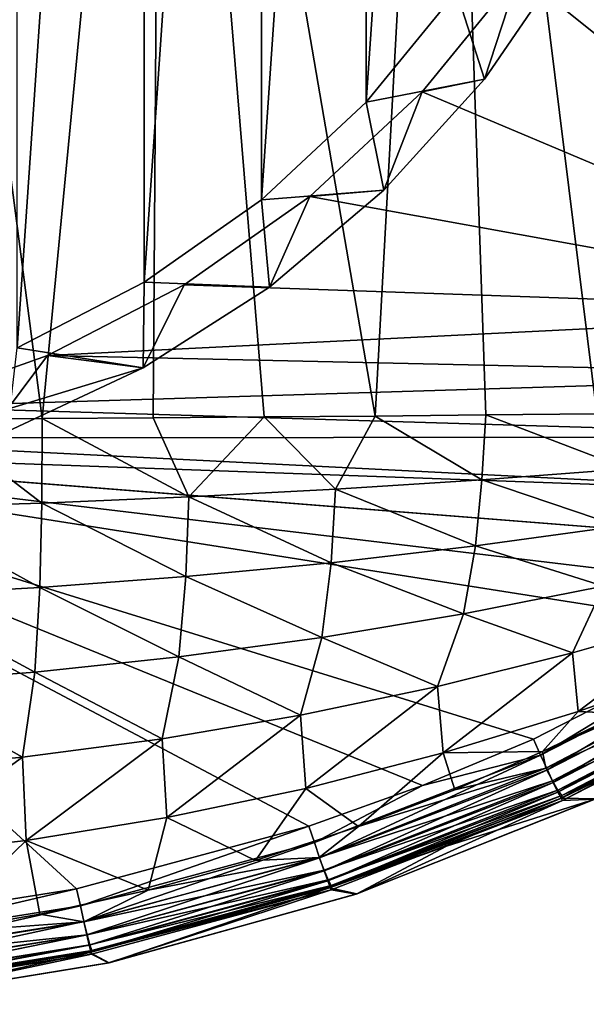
# Model space of a CAD drawing. Header units: metres. Extents: x -109 to 109, y -144 to 54.
# Tile 7 of 150: x 5 to 12, y -144 to -132. Entities that reach past the tile are written whole.
import ezdxf

# ---------------------------------------------------------------- set-up
doc = ezdxf.new("R2010")
doc.units = ezdxf.units.M
doc.layers.add('solid_20062313_XXX', color=7, linetype='CONTINUOUS')

msp = doc.modelspace()

# ---------------------------------------------------------------- linework, layer by layer
at = {"layer": 'solid_20062313_XXX'}
for points in [[(5.179079, -111.785049, -28.054846), (6.75474, -112.59951, -27.997892), (5.179079, -135.57457, -26.391321)], [(6.75474, -112.59951, -27.997892), (6.75474, -134.760101, -26.448273), (5.179079, -135.57457, -26.391321)], [(6.75474, -112.59951, -27.997892), (8.204085, -113.620102, -27.926527), (6.75474, -134.760101, -26.448273)], [(8.204085, -113.620102, -27.926527), (8.204085, -133.739517, -26.51964), (6.75474, -134.760101, -26.448273)], [(8.204085, -113.620102, -27.926527), (9.500832, -114.828201, -27.842047), (8.204085, -133.739517, -26.51964)], [(9.500832, -114.828201, -27.842047), (9.500832, -132.531418, -26.604118), (8.204085, -133.739517, -26.51964)], [(9.500832, -114.828201, -27.842047), (10.620655, -116.201294, -27.746031), (9.500832, -132.531418, -26.604118)], [(10.620655, -116.201294, -27.746031), (10.620655, -131.158325, -26.700134), (9.500832, -132.531418, -26.604118)], [(6.970997, -121.020905, 5.524325), (3.486051, -121.021133, 5.60822), (5.492061, -136.449417, 2.561338)], [(3.486051, -121.021133, 5.60822), (4.118847, -136.455734, 2.593321), (5.492061, -136.449417, 2.561338)], [(6.970997, -121.020905, 5.524325), (5.492061, -136.449417, 2.561338), (6.865261, -136.441299, 2.520214)], [(6.970997, -121.020905, 5.524325), (6.865261, -136.441299, 2.520214), (8.238392, -136.431366, 2.469951)], [(10.454563, -121.020531, 5.384516), (6.970997, -121.020905, 5.524325), (9.611457, -136.419601, 2.410548)], [(6.970997, -121.020905, 5.524325), (8.238392, -136.431366, 2.469951), (9.611457, -136.419601, 2.410548)], [(10.454563, -121.020531, 5.384516), (9.611457, -136.419601, 2.410548), (10.984456, -136.406006, 2.342002)], [(13.936473, -121.020012, 5.188807), (10.454563, -121.020531, 5.384516), (12.357336, -136.390594, 2.264312)], [(10.454563, -121.020531, 5.384516), (10.984456, -136.406006, 2.342002), (12.357336, -136.390594, 2.264312)], [(11.396624, -130.928528, -15.556995), (12.385849, -129.305374, -15.66387), (16.639614, -135.121994, -15.233786)], [(12.013762, -130.714554, -26.181343), (10.965017, -132.2444, -26.074366), (10.620655, -131.158325, -26.700134)], [(12.013762, -130.714554, -26.181343), (11.396624, -130.928528, -15.556995), (10.965017, -132.2444, -26.074366)], [(10.195155, -132.402084, -15.459403), (11.396624, -130.928528, -15.556995), (16.639614, -135.121994, -15.233786)], [(10.965017, -132.2444, -26.074366), (11.396624, -130.928528, -15.556995), (10.195155, -132.402084, -15.459403)], [(10.965017, -132.2444, -26.074366), (9.500832, -132.531418, -26.604118), (10.620655, -131.158325, -26.700134)], [(10.965017, -132.2444, -26.074366), (9.721585, -133.621841, -25.978046), (9.500832, -132.531418, -26.604118)], [(10.965017, -132.2444, -26.074366), (10.195155, -132.402084, -15.459403), (9.721585, -133.621841, -25.978046)], [(8.803549, -133.698883, -15.373073), (10.195155, -132.402084, -15.459403), (16.639614, -135.121994, -15.233786)], [(9.721585, -133.621841, -25.978046), (10.195155, -132.402084, -15.459403), (8.803549, -133.698883, -15.373073)], [(9.721585, -133.621841, -25.978046), (8.204085, -133.739517, -26.51964), (9.500832, -132.531418, -26.604118)], [(9.721585, -133.621841, -25.978046), (8.305838, -134.822083, -25.894117), (8.204085, -133.739517, -26.51964)], [(9.721585, -133.621841, -25.978046), (8.803549, -133.698883, -15.373073), (8.305838, -134.822083, -25.894117)], [(8.305838, -134.822083, -25.894117), (6.75474, -134.760101, -26.448273), (8.204085, -133.739517, -26.51964)], [(7.247849, -134.794525, -15.299808), (8.803549, -133.698883, -15.373073), (16.639614, -135.121994, -15.233786)], [(8.305838, -134.822083, -25.894117), (8.803549, -133.698883, -15.373073), (7.247849, -134.794525, -15.299808)], [(6.742636, -135.824066, -25.824051), (5.179079, -135.57457, -26.391321), (6.75474, -134.760101, -26.448273)], [(8.305838, -134.822083, -25.894117), (6.742636, -135.824066, -25.824051), (6.75474, -134.760101, -26.448273)], [(5.557341, -135.668442, -15.241154), (7.247849, -134.794525, -15.299808), (16.639614, -135.121994, -15.233786)], [(6.742636, -135.824066, -25.824051), (7.247849, -134.794525, -15.299808), (5.557341, -135.668442, -15.241154)], [(8.305838, -134.822083, -25.894117), (7.247849, -134.794525, -15.299808), (6.742636, -135.824066, -25.824051)], [(5.557341, -135.668442, -15.241154), (16.639614, -135.121994, -15.233786), (16.531071, -135.914078, -15.177443)], [(6.742636, -135.824066, -25.824051), (5.059891, -136.609879, -25.769102), (5.179079, -135.57457, -26.391321)], [(3.763546, -136.304489, -15.198348), (5.557341, -135.668442, -15.241154), (16.531071, -135.914078, -15.177443)], [(5.059891, -136.334244, -21.827209), (5.557341, -135.668442, -15.241154), (3.763546, -136.304489, -15.198348)], [(5.059891, -136.334244, -21.827209), (6.742636, -135.824066, -25.824051), (5.557341, -135.668442, -15.241154)], [(5.059891, -136.334244, -21.827209), (5.059891, -136.609879, -25.769102), (6.742636, -135.824066, -25.824051)], [(3.763546, -136.304489, -15.198348), (16.531071, -135.914078, -15.177443), (16.29307, -136.679443, -15.123446)], [(1.899603, -136.690948, -15.17229), (3.763546, -136.304489, -15.198348), (16.29307, -136.679443, -15.123446)], [(3.658188, -137.551208, 2.373117), (5.484155, -137.497223, 2.342372), (4.118847, -136.455734, 2.593321)], [(5.484155, -137.497223, 2.342372), (5.492061, -136.449417, 2.561338), (4.118847, -136.455734, 2.593321)], [(5.484155, -137.497223, 2.342372), (7.306193, -137.422302, 2.299409), (5.492061, -136.449417, 2.561338)], [(7.306193, -137.422302, 2.299409), (6.865261, -136.441299, 2.520214), (5.492061, -136.449417, 2.561338)], [(7.306193, -137.422302, 2.299409), (8.238392, -136.431366, 2.469951), (6.865261, -136.441299, 2.520214)], [(7.306193, -137.422302, 2.299409), (9.122934, -137.326645, 2.244315), (8.238392, -136.431366, 2.469951)], [(9.122934, -137.326645, 2.244315), (9.611457, -136.419601, 2.410548), (8.238392, -136.431366, 2.469951)], [(9.122934, -137.326645, 2.244315), (10.933049, -137.210571, 2.177195), (9.611457, -136.419601, 2.410548)], [(10.933049, -137.210571, 2.177195), (10.984456, -136.406006, 2.342002), (9.611457, -136.419601, 2.410548)], [(10.933049, -137.210571, 2.177195), (12.73534, -137.074875, 2.098206), (10.984456, -136.406006, 2.342002)], [(12.73534, -137.074875, 2.098206), (12.357336, -136.390594, 2.264312), (10.984456, -136.406006, 2.342002)], [(0, -136.820587, -15.16354), (1.899603, -136.690948, -15.17229), (15.931991, -137.395615, -15.073406)], [(1.899603, -136.690948, -15.17229), (16.29307, -136.679443, -15.123446), (15.931991, -137.395615, -15.073406)], [(-0.037855, -136.820541, -15.163544), (14.881118, -138.606003, -14.990516), (14.220518, -139.066513, -14.960046)], [(11.574218, -140.424454, -14.871616), (-0.037855, -136.820541, -15.163544), (14.220518, -139.066513, -14.960046)], [(-0.037855, -136.820541, -15.163544), (15.457241, -138.043579, -15.028685), (14.881118, -138.606003, -14.990516)], [(-0.037855, -136.820541, -15.163544), (0, -136.820587, -15.16354), (15.457241, -138.043579, -15.028685)], [(5.915237, -142.27536, -14.750343), (2.974207, -142.743942, -14.719504), (-0.037855, -136.820541, -15.163544)], [(8.792953, -141.499405, -14.801289), (5.915237, -142.27536, -14.750343), (-0.037855, -136.820541, -15.163544)], [(10.198056, -140.998474, -14.834098), (8.792953, -141.499405, -14.801289), (-0.037855, -136.820541, -15.163544)], [(11.574218, -140.424454, -14.871616), (10.198056, -140.998474, -14.834098), (-0.037855, -136.820541, -15.163544)], [(0, -136.820587, -15.16354), (15.931991, -137.395615, -15.073406), (15.457241, -138.043579, -15.028685)], [(12.629662, -137.784271, 1.942001), (12.73534, -137.074875, 2.098206), (10.933049, -137.210571, 2.177195)], [(10.856287, -138.028259, 1.990944), (10.933049, -137.210571, 2.177195), (9.122934, -137.326645, 2.244315)], [(10.856287, -138.028259, 1.990944), (12.629662, -137.784271, 1.942001), (10.933049, -137.210571, 2.177195)], [(9.068786, -138.23703, 2.032692), (9.122934, -137.326645, 2.244315), (7.306193, -137.422302, 2.299409)], [(9.068786, -138.23703, 2.032692), (10.856287, -138.028259, 1.990944), (9.122934, -137.326645, 2.244315)], [(7.269288, -138.409164, 2.067059), (7.306193, -137.422302, 2.299409), (5.484155, -137.497223, 2.342372)], [(7.269288, -138.409164, 2.067059), (9.068786, -138.23703, 2.032692), (7.306193, -137.422302, 2.299409)], [(3.643946, -138.641266, 2.113155), (5.460187, -138.544037, 2.093917), (3.658188, -137.551208, 2.373117)], [(5.460187, -138.544037, 2.093917), (5.484155, -137.497223, 2.342372), (3.658188, -137.551208, 2.373117)], [(5.460187, -138.544037, 2.093917), (7.269288, -138.409164, 2.067059), (5.484155, -137.497223, 2.342372)], [(12.441694, -138.529053, 1.765971), (12.629662, -137.784271, 1.942001), (10.856287, -138.028259, 1.990944)], [(10.706889, -138.870361, 1.781909), (10.856287, -138.028259, 1.990944), (9.068786, -138.23703, 2.032692)], [(10.706889, -138.870361, 1.781909), (12.441694, -138.529053, 1.765971), (10.856287, -138.028259, 1.990944)], [(8.952627, -139.162247, 1.795617), (9.068786, -138.23703, 2.032692), (7.269288, -138.409164, 2.067059)], [(8.952627, -139.162247, 1.795617), (10.706889, -138.870361, 1.781909), (9.068786, -138.23703, 2.032692)], [(7.18182, -139.402832, 1.806978), (7.269288, -138.409164, 2.067059), (5.460187, -138.544037, 2.093917)], [(7.18182, -139.402832, 1.806978), (8.952627, -139.162247, 1.795617), (7.269288, -138.409164, 2.067059)], [(5.397765, -139.591324, 1.815894), (5.460187, -138.544037, 2.093917), (3.643946, -138.641266, 2.113155)], [(5.397765, -139.591324, 1.815894), (7.18182, -139.402832, 1.806978), (5.460187, -138.544037, 2.093917)], [(12.05734, -139.354355, 1.562298), (12.441694, -138.529053, 1.765971), (10.706889, -138.870361, 1.781909)], [(12.05734, -139.354355, 1.562298), (13.70358, -138.880432, 1.583008), (12.441694, -138.529053, 1.765971)], [(3.603834, -139.727173, 1.822273), (5.397765, -139.591324, 1.815894), (3.643946, -138.641266, 2.113155)], [(10.384984, -139.770172, 1.544315), (10.706889, -138.870361, 1.781909), (8.952627, -139.162247, 1.795617)], [(10.384984, -139.770172, 1.544315), (12.05734, -139.354355, 1.562298), (10.706889, -138.870361, 1.781909)], [(12.124918, -140.079575, 1.338485), (13.70358, -138.880432, 1.583008), (12.05734, -139.354355, 1.562298)], [(12.124918, -140.079575, 1.338485), (13.80778, -139.485794, 1.400233), (13.70358, -138.880432, 1.583008)], [(8.689721, -140.125336, 1.5291), (8.952627, -139.162247, 1.795617), (7.18182, -139.402832, 1.806978)], [(8.689721, -140.125336, 1.5291), (10.384984, -139.770172, 1.544315), (8.952627, -139.162247, 1.795617)], [(11.66094, -140.622498, -14.829341), (11.574218, -140.424454, -14.871616), (14.220518, -139.066513, -14.960046)], [(14.3304, -139.252823, -14.918601), (11.66094, -140.622498, -14.829341), (14.220518, -139.066513, -14.960046)], [(11.745179, -140.804321, -14.735341), (11.66094, -140.622498, -14.829341), (14.3304, -139.252823, -14.918601)], [(11.745179, -140.804321, -14.735341), (14.3304, -139.252823, -14.918601), (14.433903, -139.424789, -14.825306)], [(6.974998, -140.417908, 1.516668), (7.18182, -139.402832, 1.806978), (5.397765, -139.591324, 1.815894)], [(6.974998, -140.417908, 1.516668), (8.689721, -140.125336, 1.5291), (7.18182, -139.402832, 1.806978)], [(10.454911, -140.593323, 1.283685), (12.05734, -139.354355, 1.562298), (10.384984, -139.770172, 1.544315)], [(10.454911, -140.593323, 1.283685), (12.124918, -140.079575, 1.338485), (12.05734, -139.354355, 1.562298)], [(14.395779, -139.382706, 1.358149), (12.662308, -140.104248, 1.292888), (11.685828, -140.577515, 1.208518)], [(14.395779, -139.382706, 1.358149), (11.685828, -140.577515, 1.208518), (11.726884, -140.783615, 1.107776)], [(14.395779, -139.382706, 1.358149), (11.726884, -140.783615, 1.107776), (14.496297, -139.532028, 1.219521)], [(11.818675, -140.959167, -14.595299), (11.745179, -140.804321, -14.735341), (14.433903, -139.424789, -14.825306)], [(11.818675, -140.959167, -14.595299), (14.433903, -139.424789, -14.825306), (14.524206, -139.57106, -14.685877)], [(11.726884, -140.783615, 1.107776), (11.808228, -140.938293, 0.962597), (14.496297, -139.532028, 1.219521)], [(14.496297, -139.532028, 1.219521), (11.808228, -140.938293, 0.962597), (14.579234, -139.644653, 1.040475)], [(12.662308, -140.104248, 1.292888), (13.80778, -139.485794, 1.400233), (12.124918, -140.079575, 1.338485)], [(5.244703, -140.647034, 1.506985), (5.397765, -139.591324, 1.815894), (3.603834, -139.727173, 1.822273)], [(5.244703, -140.647034, 1.506985), (6.974998, -140.417908, 1.516668), (5.397765, -139.591324, 1.815894)], [(11.808228, -140.938293, 0.962597), (11.874902, -141.053513, 0.778474), (14.579234, -139.644653, 1.040475)], [(11.876984, -141.077667, -14.417685), (11.818675, -140.959167, -14.595299), (14.524206, -139.57106, -14.685877)], [(14.579234, -139.644653, 1.040475), (11.874902, -141.053513, 0.778474), (14.639303, -139.713409, 0.832421)], [(11.876984, -141.077667, -14.417685), (14.524206, -139.57106, -14.685877), (14.595848, -139.682785, -14.508745)], [(3.502775, -140.812042, 1.500012), (5.244703, -140.647034, 1.506985), (3.603834, -139.727173, 1.822273)], [(8.756596, -141.032043, 1.237012), (10.384984, -139.770172, 1.544315), (8.689721, -140.125336, 1.5291)], [(8.756596, -141.032043, 1.237012), (10.454911, -140.593323, 1.283685), (10.384984, -139.770172, 1.544315)], [(11.874902, -141.053513, 0.778474), (11.922654, -141.121902, 0.567141), (14.639303, -139.713409, 0.832421)], [(11.876984, -141.077667, -14.417685), (14.595848, -139.682785, -14.508745), (11.916578, -141.152664, -14.21324)], [(14.595848, -139.682785, -14.508745), (14.644498, -139.753204, -14.304626), (11.916578, -141.152664, -14.21324)], [(11.916578, -141.152664, -14.21324), (14.644498, -139.753204, -14.304626), (11.932648, -141.180618, -13.997563)], [(14.639303, -139.713409, 0.832421), (11.922654, -141.121902, 0.567141), (14.67266, -139.733902, 0.608833)], [(11.922654, -141.121902, 0.567141), (13.312991, -140.48053, 0.486813), (14.67266, -139.733902, 0.608833)], [(14.644498, -139.753204, -14.304626), (14.667154, -139.778091, -14.086084), (11.932648, -141.180618, -13.997563)], [(12.329888, -141.16716, -8.185132), (11.932648, -141.180618, -13.997563), (14.667154, -139.778091, -14.086084)], [(7.034171, -141.393372, 1.19867), (8.689721, -140.125336, 1.5291), (6.974998, -140.417908, 1.516668)], [(7.034171, -141.393372, 1.19867), (8.756596, -141.032043, 1.237012), (8.689721, -140.125336, 1.5291)], [(11.685828, -140.577515, 1.208518), (12.124918, -140.079575, 1.338485), (10.454911, -140.593323, 1.283685)], [(11.685828, -140.577515, 1.208518), (12.662308, -140.104248, 1.292888), (12.124918, -140.079575, 1.338485)], [(5.292419, -141.676239, 1.168718), (6.974998, -140.417908, 1.516668), (5.244703, -140.647034, 1.506985)], [(5.292419, -141.676239, 1.168718), (7.034171, -141.393372, 1.19867), (6.974998, -140.417908, 1.516668)], [(11.66094, -140.622498, -14.829341), (10.198056, -140.998474, -14.834098), (11.574218, -140.424454, -14.871616)], [(13.312991, -140.48053, 0.486813), (11.91937, -141.151947, 0.373022), (12.344627, -141.160339, -6.645925)], [(11.922654, -141.121902, 0.567141), (11.91937, -141.151947, 0.373022), (13.312991, -140.48053, 0.486813)], [(9.406288, -141.505325, 1.039364), (10.454911, -140.593323, 1.283685), (8.756596, -141.032043, 1.237012)], [(11.66094, -140.622498, -14.829341), (8.861691, -141.704239, -14.758514), (10.198056, -140.998474, -14.834098)], [(8.925718, -141.893845, -14.663955), (8.861691, -141.704239, -14.758514), (11.66094, -140.622498, -14.829341)], [(11.745179, -140.804321, -14.735341), (8.925718, -141.893845, -14.663955), (11.66094, -140.622498, -14.829341)], [(9.406288, -141.505325, 1.039364), (10.600439, -141.048889, 1.123119), (10.454911, -140.593323, 1.283685)], [(10.600439, -141.048889, 1.123119), (11.685828, -140.577515, 1.208518), (10.454911, -140.593323, 1.283685)], [(11.726884, -140.783615, 1.107776), (11.685828, -140.577515, 1.208518), (10.600439, -141.048889, 1.123119)], [(3.536191, -141.879776, 1.147194), (5.244703, -140.647034, 1.506985), (3.502775, -140.812042, 1.500012)], [(3.536191, -141.879776, 1.147194), (5.292419, -141.676239, 1.168718), (5.244703, -140.647034, 1.506985)], [(11.726884, -140.783615, 1.107776), (9.406288, -141.505325, 1.039364), (8.91888, -141.887283, 0.902532)], [(11.726884, -140.783615, 1.107776), (8.91888, -141.887283, 0.902532), (11.808228, -140.938293, 0.962597)], [(8.981581, -142.055466, -14.523425), (8.925718, -141.893845, -14.663955), (11.745179, -140.804321, -14.735341)], [(11.818675, -140.959167, -14.595299), (8.981581, -142.055466, -14.523425), (11.745179, -140.804321, -14.735341)], [(11.726884, -140.783615, 1.107776), (10.600439, -141.048889, 1.123119), (9.406288, -141.505325, 1.039364)], [(8.861691, -141.704239, -14.758514), (8.792953, -141.499405, -14.801289), (10.198056, -140.998474, -14.834098)], [(8.91888, -141.887283, 0.902532), (8.980494, -142.04718, 0.753343), (11.808228, -140.938293, 0.962597)], [(11.808228, -140.938293, 0.962597), (8.980494, -142.04718, 0.753343), (11.874902, -141.053513, 0.778474)], [(9.0259, -142.179321, -14.345425), (8.981581, -142.055466, -14.523425), (11.818675, -140.959167, -14.595299)], [(11.876984, -141.077667, -14.417685), (9.0259, -142.179321, -14.345425), (11.818675, -140.959167, -14.595299)], [(8.12945, -141.925781, 0.961343), (8.756596, -141.032043, 1.237012), (7.034171, -141.393372, 1.19867)], [(8.12945, -141.925781, 0.961343), (9.406288, -141.505325, 1.039364), (8.756596, -141.032043, 1.237012)], [(8.980494, -142.04718, 0.753343), (9.030786, -142.165665, 0.566119), (11.874902, -141.053513, 0.778474)], [(11.876984, -141.077667, -14.417685), (9.055995, -142.257935, -14.140718), (9.0259, -142.179321, -14.345425)], [(11.874902, -141.053513, 0.778474), (9.030786, -142.165665, 0.566119), (11.922654, -141.121902, 0.567141)], [(9.030786, -142.165665, 0.566119), (9.06655, -142.235184, 0.352792), (11.922654, -141.121902, 0.567141)], [(11.876984, -141.077667, -14.417685), (11.916578, -141.152664, -14.21324), (9.055995, -142.257935, -14.140718)], [(11.922654, -141.121902, 0.567141), (9.06655, -142.235184, 0.352792), (11.91937, -141.151947, 0.373022)], [(9.055995, -142.257935, -14.140718), (11.916578, -141.152664, -14.21324), (11.932648, -141.180618, -13.997563)], [(9.055995, -142.257935, -14.140718), (11.932648, -141.180618, -13.997563), (9.066456, -142.287582, -13.927373)], [(9.376128, -142.343338, -8.185125), (9.066456, -142.287582, -13.927373), (11.932648, -141.180618, -13.997563)], [(9.06655, -142.235184, 0.352792), (10.495747, -141.746918, 0.269511), (11.91937, -141.151947, 0.373022)], [(12.329888, -141.16716, -8.185132), (9.38767, -142.339447, -6.645925), (9.376128, -142.343338, -8.185125)], [(12.329888, -141.16716, -8.185132), (9.376128, -142.343338, -8.185125), (11.932648, -141.180618, -13.997563)], [(10.495747, -141.746918, 0.269511), (9.38767, -142.339447, -6.645925), (12.344627, -141.160339, -6.645925)], [(12.329888, -141.16716, -8.185132), (12.344627, -141.160339, -6.645925), (9.38767, -142.339447, -6.645925)], [(11.91937, -141.151947, 0.373022), (10.495747, -141.746918, 0.269511), (12.344627, -141.160339, -6.645925)], [(6.803538, -142.291931, 0.892857), (7.034171, -141.393372, 1.19867), (5.292419, -141.676239, 1.168718)], [(5.963503, -142.485886, -14.707154), (5.915237, -142.27536, -14.750343), (8.792953, -141.499405, -14.801289)], [(8.861691, -141.704239, -14.758514), (5.963503, -142.485886, -14.707154), (8.792953, -141.499405, -14.801289)], [(6.803538, -142.291931, 0.892857), (8.12945, -141.925781, 0.961343), (7.034171, -141.393372, 1.19867)], [(8.91888, -141.887283, 0.902532), (9.406288, -141.505325, 1.039364), (8.12945, -141.925781, 0.961343)], [(4.10875, -142.82579, 0.792535), (5.292419, -141.676239, 1.168718), (3.536191, -141.879776, 1.147194)], [(4.10875, -142.82579, 0.792535), (5.460468, -142.592239, 0.836487), (5.292419, -141.676239, 1.168718)], [(5.460468, -142.592239, 0.836487), (6.803538, -142.291931, 0.892857), (5.292419, -141.676239, 1.168718)], [(6.006597, -142.681122, -14.612186), (5.963503, -142.485886, -14.707154), (8.861691, -141.704239, -14.758514)], [(8.925718, -141.893845, -14.663955), (6.006597, -142.681122, -14.612186), (8.861691, -141.704239, -14.758514)], [(10.495747, -141.746918, 0.269511), (9.045915, -142.264496, 0.177975), (9.38767, -142.339447, -6.645925)], [(9.06655, -142.235184, 0.352792), (9.045915, -142.264496, 0.177975), (10.495747, -141.746918, 0.269511)], [(8.91888, -141.887283, 0.902532), (6.803538, -142.291931, 0.892857), (6.00539, -142.684204, 0.751748)], [(8.91888, -141.887283, 0.902532), (6.00539, -142.684204, 0.751748), (8.980494, -142.04718, 0.753343)], [(6.044195, -142.847641, -14.471302), (6.006597, -142.681122, -14.612186), (8.925718, -141.893845, -14.663955)], [(8.981581, -142.055466, -14.523425), (6.044195, -142.847641, -14.471302), (8.925718, -141.893845, -14.663955)], [(8.91888, -141.887283, 0.902532), (8.12945, -141.925781, 0.961343), (6.803538, -142.291931, 0.892857)], [(6.00539, -142.684204, 0.751748), (6.046781, -142.848236, 0.600089), (8.980494, -142.04718, 0.753343)], [(6.074023, -142.975372, -14.293021), (6.044195, -142.847641, -14.471302), (8.981581, -142.055466, -14.523425)], [(8.980494, -142.04718, 0.753343), (6.046781, -142.848236, 0.600089), (9.030786, -142.165665, 0.566119)], [(9.0259, -142.179321, -14.345425), (6.074023, -142.975372, -14.293021), (8.981581, -142.055466, -14.523425)], [(6.046781, -142.848236, 0.600089), (6.080483, -142.969543, 0.410956), (9.030786, -142.165665, 0.566119)], [(9.0259, -142.179321, -14.345425), (6.094278, -143.056595, -14.088126), (6.074023, -142.975372, -14.293021)], [(9.030786, -142.165665, 0.566119), (6.080483, -142.969543, 0.410956), (9.06655, -142.235184, 0.352792)], [(9.0259, -142.179321, -14.345425), (9.055995, -142.257935, -14.140718), (6.094278, -143.056595, -14.088126)], [(2.998643, -142.958496, -14.676026), (2.974207, -142.743942, -14.719504), (5.915237, -142.27536, -14.750343)], [(5.963503, -142.485886, -14.707154), (2.998643, -142.958496, -14.676026), (5.915237, -142.27536, -14.750343)], [(6.00539, -142.684204, 0.751748), (6.803538, -142.291931, 0.892857), (5.460468, -142.592239, 0.836487)], [(6.080483, -142.969543, 0.410956), (6.104349, -143.040375, 0.196401), (9.06655, -142.235184, 0.352792)], [(9.045915, -142.264496, 0.177975), (6.081838, -143.064423, 0.034347), (6.320318, -143.191757, -6.645925)], [(6.104349, -143.040375, 0.196401), (6.081838, -143.064423, 0.034347), (9.045915, -142.264496, 0.177975)], [(6.094278, -143.056595, -14.088126), (9.055995, -142.257935, -14.140718), (9.066456, -142.287582, -13.927373)], [(6.094278, -143.056595, -14.088126), (9.066456, -142.287582, -13.927373), (6.100363, -143.08696, -13.876499)], [(6.312385, -143.193497, -8.185129), (6.100363, -143.08696, -13.876499), (9.066456, -142.287582, -13.927373)], [(9.06655, -142.235184, 0.352792), (6.104349, -143.040375, 0.196401), (9.045915, -142.264496, 0.177975)], [(9.376128, -142.343338, -8.185125), (6.312385, -143.193497, -8.185129), (9.066456, -142.287582, -13.927373)], [(9.376128, -142.343338, -8.185125), (6.320318, -143.191757, -6.645925), (6.312385, -143.193497, -8.185129)], [(9.045915, -142.264496, 0.177975), (6.320318, -143.191757, -6.645925), (9.38767, -142.339447, -6.645925)], [(9.376128, -142.343338, -8.185125), (9.38767, -142.339447, -6.645925), (6.320318, -143.191757, -6.645925)], [(3.020314, -143.157135, -14.580812), (2.998643, -142.958496, -14.676026), (5.963503, -142.485886, -14.707154)], [(6.006597, -142.681122, -14.612186), (3.020314, -143.157135, -14.580812), (5.963503, -142.485886, -14.707154)], [(6.00539, -142.684204, 0.751748), (5.460468, -142.592239, 0.836487), (4.10875, -142.82579, 0.792535)], [(3.039221, -143.326614, -14.439712), (3.020314, -143.157135, -14.580812), (6.006597, -142.681122, -14.612186)], [(6.00539, -142.684204, 0.751748), (4.10875, -142.82579, 0.792535), (3.020757, -143.166092, 0.660096)], [(6.00539, -142.684204, 0.751748), (3.020757, -143.166092, 0.660096), (6.046781, -142.848236, 0.600089)], [(6.044195, -142.847641, -14.471302), (3.039221, -143.326614, -14.439712), (6.006597, -142.681122, -14.612186)], [(3.020757, -143.166092, 0.660096), (3.041541, -143.332733, 0.507065), (6.046781, -142.848236, 0.600089)], [(3.05422, -143.45668, -14.26126), (3.039221, -143.326614, -14.439712), (6.044195, -142.847641, -14.471302)], [(6.046781, -142.848236, 0.600089), (3.041541, -143.332733, 0.507065), (3.05844, -143.455856, 0.31687)], [(6.074023, -142.975372, -14.293021), (3.05422, -143.45668, -14.26126), (6.044195, -142.847641, -14.471302)], [(6.046781, -142.848236, 0.600089), (3.05844, -143.455856, 0.31687), (6.080483, -142.969543, 0.410956)], [(6.074023, -142.975372, -14.293021), (3.064406, -143.53949, -14.05625), (3.05422, -143.45668, -14.26126)], [(6.081838, -143.064423, 0.034347), (3.055926, -143.546692, -0.05289), (3.17885, -143.707169, -6.645925)], [(3.070374, -143.527634, 0.101632), (3.055926, -143.546692, -0.05289), (6.081838, -143.064423, 0.034347)], [(6.080483, -142.969543, 0.410956), (3.05844, -143.455856, 0.31687), (3.070374, -143.527634, 0.101632)], [(6.074023, -142.975372, -14.293021), (6.094278, -143.056595, -14.088126), (3.064406, -143.53949, -14.05625)], [(3.064406, -143.53949, -14.05625), (6.094278, -143.056595, -14.088126), (6.100363, -143.08696, -13.876499)], [(6.080483, -142.969543, 0.410956), (3.070374, -143.527634, 0.101632), (6.104349, -143.040375, 0.196401)], [(6.104349, -143.040375, 0.196401), (3.070374, -143.527634, 0.101632), (6.081838, -143.064423, 0.034347)], [(6.081838, -143.064423, 0.034347), (3.17885, -143.707169, -6.645925), (6.320318, -143.191757, -6.645925)], [(3.064406, -143.53949, -14.05625), (6.100363, -143.08696, -13.876499), (3.067098, -143.570068, -13.845687)], [(3.174814, -143.707596, -8.185128), (3.067098, -143.570068, -13.845687), (6.100363, -143.08696, -13.876499)], [(6.312385, -143.193497, -8.185129), (3.174814, -143.707596, -8.185128), (6.100363, -143.08696, -13.876499)], [(6.312385, -143.193497, -8.185129), (3.17885, -143.707169, -6.645925), (3.174814, -143.707596, -8.185128)], [(6.312385, -143.193497, -8.185129), (6.320318, -143.191757, -6.645925), (3.17885, -143.707169, -6.645925)]]:
    msp.add_3dface(points, dxfattribs=at)

doc.saveas('drawing.dxf')
